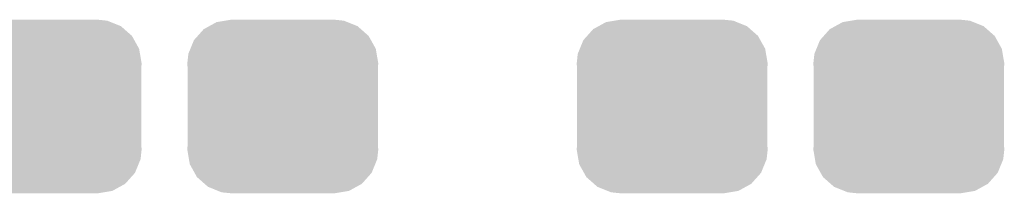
# Model space of a CAD drawing. Extents: x -1.3 to 24.2, y -3.9 to 39.2.
# Tile 9 of 33: x 7.287 to 11.281, y 2.341 to 3.044. Entities that reach past the tile are written whole.
import ezdxf

# ---------------------------------------------------------------- set-up
doc = ezdxf.new("R2010")
doc.units = 0
doc.layers.get('0').update_dxf_attribs({"linetype": 'CONTINUOUS'})
doc.layers.add('THERMO_31_CLICK_V100_GTS', color=12, linetype='CONTINUOUS')

# ---------------------------------------------------------------- blocks, each defined once
blk = doc.blocks.new('CUSTOM_61')
for points in [[(-0.320744, 0.31339), (-0.298526, 0.325596), (0.317222, 0.31339), (0.30335, 0.325596)], [(-0.298526, 0.325596), (-0.268438, 0.342124), (0.30335, 0.325596), (0.2622, 0.342124)], [(-0.268438, 0.342124), (-0.233628, 0.347838), (0.2622, 0.342124), (0.247972, 0.347838)], [(-0.233628, 0.347838), (-0.20955, 0.35179), (0.247972, 0.347838), (0.20955, 0.35179)], [(-0.360486, 0.26887), (-0.34504, 0.286174), (0.357822, 0.26887), (0.348152, 0.286174)], [(-0.34504, 0.286174), (-0.320744, 0.31339), (0.348152, 0.286174), (0.317222, 0.31339)], [(-0.37475, 0.234078), (-0.360486, 0.26887), (0.377262, 0.234078), (0.357822, 0.26887)], [(-0.38735, 0.17526), (-0.383124, 0.213652), (0.38735, 0.17526), (0.380766, 0.213652)], [(-0.383124, 0.213652), (-0.37475, 0.234078), (0.380766, 0.213652), (0.377262, 0.234078)], [(-0.38608, 0.154124), (-0.38735, 0.17526), (0.38608, 0.154124), (0.38735, 0.17526)], [(-0.38608, -0.154124), (-0.38608, 0.154124), (0.38608, -0.154124), (0.38608, 0.154124)], [(-0.38735, -0.17526), (-0.38608, -0.154124), (0.38735, -0.17526), (0.38608, -0.154124)], [(-0.380764, -0.213652), (-0.38735, -0.17526), (0.383124, -0.213652), (0.38735, -0.17526)], [(-0.377262, -0.234078), (-0.380764, -0.213652), (0.374748, -0.234078), (0.383124, -0.213652)], [(-0.35782, -0.26887), (-0.377262, -0.234078), (0.360486, -0.26887), (0.374748, -0.234078)], [(-0.348152, -0.286174), (-0.35782, -0.26887), (0.345038, -0.286174), (0.360486, -0.26887)], [(-0.31722, -0.31339), (-0.348152, -0.286174), (0.320744, -0.31339), (0.345038, -0.286174)], [(-0.30335, -0.325596), (-0.31722, -0.31339), (0.298524, -0.325596), (0.320744, -0.31339)], [(-0.262198, -0.342124), (-0.30335, -0.325596), (0.268438, -0.342124), (0.298524, -0.325596)], [(-0.247972, -0.347838), (-0.262198, -0.342124), (0.233626, -0.347838), (0.268438, -0.342124)], [(-0.20955, -0.35179), (-0.247972, -0.347838), (0.20955, -0.35179), (0.233626, -0.347838)]]:
    blk.add_solid(points)

msp = doc.modelspace()

# ---------------------------------------------------------------- block references
at = {"layer": 'THERMO_31_CLICK_V100_GTS'}
for p in [(7.39394, 2.6924), (8.35406, 2.6924), (9.93394, 2.6924), (10.89406, 2.6924)]:
    msp.add_blockref('CUSTOM_61', p, dxfattribs=at)

doc.saveas('drawing.dxf')
